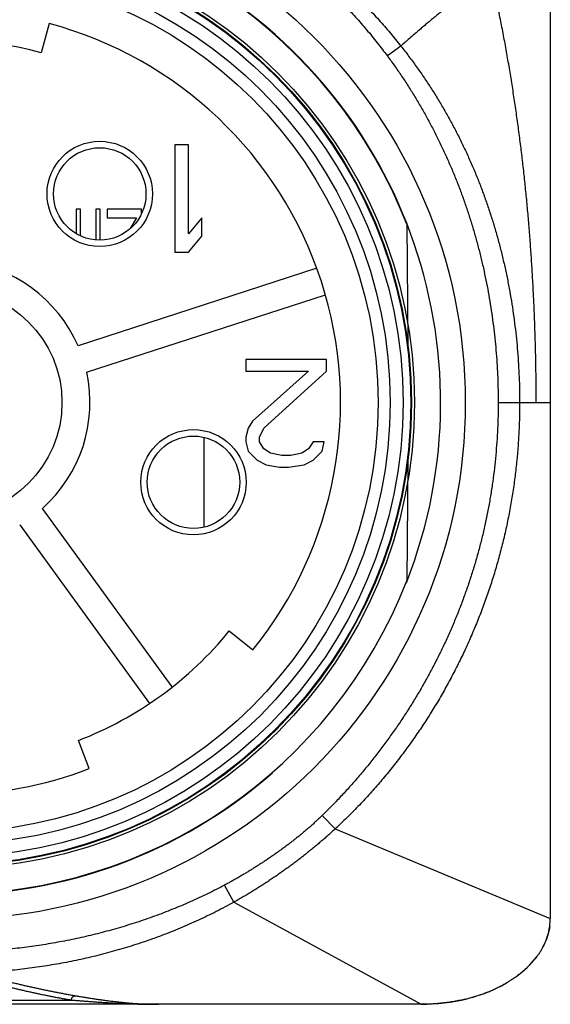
# Model space of a CAD drawing. Header units: millimetres. Extents: x 0 to 1076, y 0 to 742.
# Tile 36 of 132: x 152 to 164, y 367 to 390. Entities that reach past the tile are written whole.
import ezdxf

# ---------------------------------------------------------------- set-up
doc = ezdxf.new("R2010")
doc.units = ezdxf.units.MM
doc.header["$LTSCALE"] = 0.454724
for name, color, linetype in [('NoLayerName_001', 7, 'Continuous'), ('NoLayerName_004', 7, 'Continuous'), ('NoLayerName_006', 7, 'Continuous'), ('NoLayerName_007', 7, 'Continuous')]:
    doc.layers.add(name, color=color, linetype=linetype)

msp = doc.modelspace()

# ---------------------------------------------------------------- linework, layer by layer
at = {"layer": 'NoLayerName_001', "color": 60, "linetype": 'Continuous', "lineweight": 25}
for p, q in [((164, 389.85), (164, 368.6)), ((152.348902, 389.417499), (152.168712, 388.741088)), ((160.526871, 388.895761), (160.214022, 388.663927)), ((152.98, 385.1), (152.98, 384.530678)), ((153.08, 385.1), (152.98, 385.1)), ((153.08, 384.478839), (153.08, 385.1)), ((153.44, 385.1), (153.44, 384.383983)), ((153.54, 385.1), (153.44, 385.1)), ((153.54, 384.380054), (153.54, 385.1)), ((153.7, 385.1), (153.7, 384.895745)), ((154.5, 385.1), (153.7, 385.1)), ((154.5, 385.003108), (154.5, 385.1)), ((153.7, 384.895745), (154.38, 384.895745)), ((154.38, 384.895745), (154.233844, 384.646968)), ((160.663804, 384.747607), (160.68808, 381.965856)), ((158.572454, 383.727084), (153.022798, 381.923892)), ((153.223659, 381.305705), (158.773315, 383.108898)), ((162.788801, 380.6), (164.00017, 380.6)), ((155.94408, 379.792272), (155.94408, 377.698404)), ((160.68808, 379.234144), (160.663804, 376.452393)), ((155.208783, 373.983649), (152.193192, 378.134253)), ((151.667331, 377.752193), (154.682922, 373.601588)), ((156.539736, 375.288458), (157.083097, 374.847143)), ((153.282494, 372.085844), (153.030687, 372.738985)), ((159.002294, 370.684054), (158.69947, 370.994319)), ((159.002294, 370.684054), (164.000099, 368.6)), ((156.642179, 368.974309), (156.43042, 369.373012)), ((156.642179, 368.974309), (161.000071, 366.6)), ((161, 366.6), (139, 366.6)), ((147.130471, 366.7), (152.869529, 366.7))]:
    msp.add_line(p, q, dxfattribs=at)
msp.add_lwpolyline([(161.000071, 366.6), (161.12803, 366.601839), (161.405316, 366.618433), (161.674716, 366.651349), (161.935758, 366.699816), (162.032356, 366.722148)], dxfattribs=at)
for radius in [12.025, 10.8425, 10.28, 10, 2.65]:
    msp.add_circle((150, 380.6), radius, dxfattribs=at)
for centre, radius, start, end in [((150, 380.599969), 11.442011, 21.2533161, 158.7466839), ((150, 380.6), 9.125, 320.9166667, 75.0833334), ((150, 380.6), 8.425, 75.0833334, 104.9166666), ((150, 380.6), 3.3, 23.651928, 84.348072), ((150, 380.6), 3.3, 311.651928, 12.348072), ((150, 380.600031), 11.442011, 201.2533161, 338.7466839), ((150, 380.6), 8.425, 291.0833333, 320.9166667), ((150, 380.6), 9.125, 248.9166666, 291.0833333), ((162.667413, 368.600425), 1.332686, 352.063146, 359.9817252)]:
    msp.add_arc(centre, radius, start, end, dxfattribs=at)
for start_param, end_param in [(2.803619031, 3.04878151), (2.393102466, 2.672590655), (1.975395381, 2.292894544), (1.570796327, 1.923020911)]:
    msp.add_ellipse((161, 368.6), major_axis=(-3, 0), ratio=0.666666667, start_param=start_param, end_param=end_param, dxfattribs=at)
for points, knots in [([(150.146909, 393.968702), (150.279215, 393.964261), (150.544042, 393.958151), (150.940712, 393.932325), (151.336787, 393.896562), (151.731829, 393.849086), (152.125467, 393.790403), (152.517311, 393.720405), (152.906977, 393.639152), (153.294086, 393.546647), (153.678287, 393.442952), (154.059262, 393.328182), (154.4367, 393.202437), (154.810292, 393.065821), (155.179728, 392.918435), (155.544699, 392.760381), (155.904893, 392.591764), (156.260001, 392.412685), (156.60973, 392.223294), (156.953792, 392.02374), (157.291897, 391.814172), (157.623754, 391.594738), (157.949073, 391.365589), (158.267565, 391.126874), (158.57892, 390.878755), (158.882806, 390.621425), (159.178868, 390.355119), (159.466698, 390.080049), (159.74603, 389.796543), (160.016068, 389.504504), (160.277979, 389.205419), (160.443148, 388.998303), (160.526871, 388.895761)], [0, 0, 0, 0, 0.397141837, 0.794578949, 1.192249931, 1.590093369, 1.988048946, 2.386058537, 2.784067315, 3.182025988, 3.579915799, 3.977744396, 4.375519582, 4.773248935, 5.170940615, 5.568604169, 5.966251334, 6.363896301, 6.761553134, 7.159235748, 7.556959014, 7.95473957, 8.352596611, 8.750552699, 9.148632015, 9.546803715, 9.944981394, 10.343082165, 10.741030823, 11.138761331, 11.536218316, 11.9333586, 11.9333586, 11.9333586, 11.9333586]), ([(150.146897, 393.714842), (150.276406, 393.712783), (150.53561, 393.711648), (150.924113, 393.692014), (151.312138, 393.66176), (151.699225, 393.619027), (152.084943, 393.564417), (152.468853, 393.497871), (152.850517, 393.419509), (153.229513, 393.32939), (153.605456, 393.227623), (153.978005, 393.114351), (154.346835, 392.989706), (154.71162, 392.853823), (155.072037, 392.706834), (155.427758, 392.548874), (155.77846, 392.380075), (156.123813, 392.200573), (156.463496, 392.010528), (156.797188, 391.810101), (157.124564, 391.599454), (157.445301, 391.378748), (157.759076, 391.148143), (158.065565, 390.907804), (158.364424, 390.657896), (158.655324, 390.398661), (158.937964, 390.130425), (159.211983, 389.85348), (159.477167, 389.568233), (159.732765, 389.274686), (159.980014, 388.974343), (160.135249, 388.766748), (160.214022, 388.663927)], [0, 0, 0, 0, 0.388575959, 0.777485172, 1.166668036, 1.556059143, 1.945588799, 2.335184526, 2.724772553, 3.114281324, 3.503686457, 3.893007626, 4.282263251, 4.671469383, 5.06064065, 5.449791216, 5.838935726, 6.228088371, 6.617257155, 7.00644929, 7.395674, 7.784943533, 8.174274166, 8.563687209, 8.953207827, 9.34281543, 9.732437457, 10.121997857, 10.511420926, 10.900632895, 11.289563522, 11.678147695, 11.678147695, 11.678147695, 11.678147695]), ([(162.703995, 390.183912), (162.687453, 390.189592), (162.654691, 390.20218), (162.603237, 390.213807), (162.551047, 390.221205), (162.498382, 390.223577), (162.445787, 390.22132), (162.393562, 390.214891), (162.341943, 390.204765), (162.291113, 390.191398), (162.241171, 390.175195), (162.192121, 390.156526), (162.143913, 390.135758), (162.096494, 390.113242), (162.049779, 390.089346), (162.003717, 390.064279), (161.958279, 390.038147), (161.913406, 390.011073), (161.869047, 389.983171), (161.825147, 389.954557), (161.781644, 389.925349), (161.738514, 389.8956), (161.695732, 389.865354), (161.653273, 389.834656), (161.611111, 389.803548), (161.569221, 389.772075), (161.527575, 389.740282), (161.48615, 389.708207), (161.444932, 389.675869), (161.403908, 389.643288), (161.363064, 389.610483), (161.322386, 389.577472), (161.28186, 389.544275), (161.241472, 389.510911), (161.201207, 389.477399), (161.161055, 389.443754), (161.121006, 389.409986), (161.081051, 389.376107), (161.041183, 389.342125), (160.988116, 389.296711), (160.948467, 389.262473), (160.922, 389.239687)], [0, 0, 0, 0, 0.052469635, 0.105113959, 0.157825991, 0.210462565, 0.263013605, 0.315580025, 0.368169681, 0.42070408, 0.473159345, 0.525611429, 0.578093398, 0.630592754, 0.68306294, 0.735490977, 0.787898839, 0.840300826, 0.892703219, 0.945105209, 0.997501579, 1.049893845, 1.102285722, 1.154679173, 1.207074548, 1.259470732, 1.311865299, 1.364256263, 1.416644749, 1.46903199, 1.521418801, 1.573805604, 1.626192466, 1.678579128, 1.730965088, 1.783350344, 1.835735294, 1.888120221, 1.940505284, 1.992890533, 2.097661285, 2.097661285, 2.097661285, 2.097661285]), ([(163.673946, 380.6), (163.673278, 380.72864), (163.672611, 380.98593), (163.6676, 381.371845), (163.660147, 381.757728), (163.649786, 382.143551), (163.636597, 382.529284), (163.620513, 382.914899), (163.601508, 383.30037), (163.579534, 383.685674), (163.554535, 384.070793), (163.526454, 384.455709), (163.495236, 384.840405), (163.460825, 385.224864), (163.423165, 385.609068), (163.382204, 385.992984), (163.337912, 386.376575), (163.290254, 386.759794), (163.2392, 387.142591), (163.184717, 387.52492), (163.126772, 387.90673), (163.065336, 388.287976), (163.000365, 388.668606), (162.93187, 389.04858), (162.859661, 389.427817), (162.784289, 389.806393), (162.73046, 390.058016), (162.703995, 390.183912)], [0, 0, 0, 0, 0.385924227, 0.771868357, 1.157824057, 1.543783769, 1.929740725, 2.315688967, 2.701623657, 3.08754707, 3.473468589, 3.85939916, 4.245351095, 4.63133809, 5.017375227, 5.403470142, 5.789610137, 6.175780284, 6.561966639, 6.948156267, 7.334337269, 7.720498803, 8.106631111, 8.492725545, 8.878774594, 9.264771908, 9.650712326, 9.650712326, 9.650712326, 9.650712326]), ([(160.922, 389.239687), (160.895599, 389.216827), (160.829554, 389.159724), (160.697876, 389.045045), (160.592657, 388.953161), (160.526871, 388.895761)], [0, 0, 0, 0, 0.1047700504, 0.2619233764, 0.5238447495, 0.5238447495, 0.5238447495, 0.5238447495]), ([(160.526871, 388.895761), (160.587263, 388.817435), (160.709467, 388.661795), (160.884488, 388.421955), (161.054483, 388.178412), (161.218442, 387.930641), (161.376485, 387.678996), (161.528428, 387.423595), (161.674172, 387.164618), (161.813588, 386.902219), (161.946615, 386.636569), (162.073254, 386.367853), (162.193502, 386.096243), (162.307358, 385.821911), (162.414819, 385.545029), (162.515884, 385.265769), (162.610552, 384.9843), (162.698824, 384.700782), (162.780747, 384.415377), (162.856371, 384.128233), (162.925747, 383.839497), (162.988928, 383.549318), (163.045963, 383.257842), (163.096904, 382.965217), (163.141806, 382.671591), (163.180696, 382.377107), (163.213585, 382.081904), (163.240461, 381.786124), (163.261402, 381.489907), (163.276163, 381.193393), (163.285692, 380.896728), (163.286223, 380.69889), (163.287216, 380.6)], [0, 0, 0, 0, 0.296713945, 0.593586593, 0.890583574, 1.187670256, 1.484812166, 1.781975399, 2.07912704, 2.376236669, 2.673298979, 2.970328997, 3.267337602, 3.564330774, 3.861309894, 4.15827204, 4.455210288, 4.752120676, 5.049020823, 5.345928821, 5.642856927, 5.9398118, 6.236794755, 6.53380201, 6.83082493, 7.127850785, 7.424864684, 7.721850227, 8.018789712, 8.315664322, 8.61245433, 8.90913929, 8.90913929, 8.90913929, 8.90913929]), ([(160.214022, 388.663927), (160.270028, 388.586474), (160.38339, 388.432477), (160.545514, 388.195764), (160.702884, 387.955768), (160.854587, 387.712037), (161.000791, 387.46491), (161.141373, 387.214511), (161.276291, 386.961024), (161.405481, 386.704606), (161.528909, 386.445413), (161.646566, 386.183592), (161.758447, 385.91928), (161.864543, 385.652616), (161.964849, 385.383737), (162.059359, 385.112781), (162.148065, 384.839884), (162.230964, 384.565178), (162.30807, 384.288793), (162.379401, 384.010854), (162.444974, 383.731485), (162.504807, 383.45081), (162.558917, 383.168952), (162.607322, 382.886035), (162.650041, 382.602185), (162.687079, 382.31753), (162.718435, 382.032199), (162.744087, 381.746326), (162.764095, 381.460041), (162.778214, 381.173476), (162.787339, 380.886769), (162.787849, 380.695573), (162.788801, 380.600002)], [0, 0, 0, 0, 0.286741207, 0.573613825, 0.860596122, 1.147663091, 1.434786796, 1.721936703, 2.009080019, 2.296183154, 2.583236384, 2.870252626, 3.157242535, 3.444213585, 3.73117026, 4.018114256, 4.305044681, 4.591961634, 4.878876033, 5.16579899, 5.45273855, 5.739699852, 6.026685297, 6.313694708, 6.600725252, 6.887766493, 7.17480137, 7.46181192, 7.748779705, 8.035685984, 8.322511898, 8.609238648, 8.609238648, 8.609238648, 8.609238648]), ([(162.788801, 380.600002), (162.787628, 380.497991), (162.786991, 380.293876), (162.775781, 379.98781), (162.758429, 379.681909), (162.733821, 379.376379), (162.702244, 379.071416), (162.663612, 378.767217), (162.617936, 378.463981), (162.565204, 378.161903), (162.505402, 377.86118), (162.438537, 377.561991), (162.36468, 377.264491), (162.283893, 376.968825), (162.19624, 376.67514), (162.101784, 376.38358), (162.000588, 376.094292), (161.892714, 375.807419), (161.778228, 375.523107), (161.657188, 375.241506), (161.529684, 374.962754), (161.395835, 374.686983), (161.255755, 374.414324), (161.109557, 374.144911), (160.957358, 373.878877), (160.799271, 373.616354), (160.635411, 373.357475), (160.465892, 373.102372), (160.290818, 372.851164), (160.110282, 372.603951), (159.924362, 372.360817), (159.73314, 372.121836), (159.536687, 371.887106), (159.335146, 371.65669), (159.128372, 371.430973), (158.917224, 371.209355), (158.771647, 371.066389), (158.69947, 370.994319)], [0, 0, 0, 0, 0.306052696, 0.612291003, 0.918678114, 1.22517819, 1.531756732, 1.838380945, 2.145020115, 2.451645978, 2.758233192, 3.064770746, 3.371269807, 3.67774225, 3.984198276, 4.290646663, 4.597095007, 4.903549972, 5.210017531, 5.516503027, 5.823006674, 6.129521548, 6.436037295, 6.742540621, 7.049015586, 7.355443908, 7.661805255, 7.968077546, 8.274242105, 8.580320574, 8.886354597, 9.192385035, 9.498451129, 9.804557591, 10.110664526, 10.41673268, 10.722727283, 10.722727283, 10.722727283, 10.722727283]), ([(163.287212, 380.6), (163.285559, 380.476731), (163.284667, 380.230058), (163.268832, 379.860251), (163.24431, 379.49077), (163.209525, 379.121954), (163.164883, 378.754121), (163.110254, 378.387595), (163.04566, 378.022699), (162.971063, 377.659749), (162.886508, 377.299039), (162.792109, 376.940826), (162.687964, 376.585364), (162.574175, 376.232905), (162.450841, 375.883701), (162.318063, 375.538004), (162.175943, 375.196066), (162.024577, 374.858135), (161.864089, 374.52444), (161.694599, 374.195207), (161.516227, 373.870661), (161.329093, 373.551025), (161.133318, 373.236525), (160.929021, 372.927385), (160.716338, 372.623841), (160.495395, 372.326177), (160.266321, 372.034721), (160.029226, 371.749841), (159.784333, 371.471794), (159.531458, 371.201265), (159.271927, 370.937338), (159.091533, 370.769101), (159.002294, 370.684054)], [0, 0, 0, 0, 0.369840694, 0.739930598, 1.11021277, 1.480632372, 1.851137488, 2.221679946, 2.592216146, 2.962708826, 3.333147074, 3.703540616, 4.073897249, 4.444222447, 4.814519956, 5.1847924, 5.555041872, 5.925273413, 6.295503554, 6.665750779, 7.036032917, 7.406367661, 7.77677309, 8.147268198, 8.517871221, 8.888551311, 9.259231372, 9.629840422, 10.000317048, 10.370610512, 10.74068187, 11.110505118, 11.110505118, 11.110505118, 11.110505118]), ([(158.69947, 370.994319), (158.677094, 370.972752), (158.632534, 370.929411), (158.564512, 370.865629), (158.495807, 370.802571), (158.426314, 370.740369), (158.356094, 370.678984), (158.285161, 370.618422), (158.213543, 370.558678), (158.141261, 370.49975), (158.068344, 370.441621), (157.994828, 370.38426), (157.920744, 370.327637), (157.846124, 370.271721), (157.771002, 370.216481), (157.695409, 370.161886), (157.619377, 370.107906), (157.542937, 370.054508), (157.466093, 370.001701), (157.388844, 369.949488), (157.311193, 369.897877), (157.233141, 369.846874), (157.154689, 369.796484), (157.075839, 369.746713), (156.996594, 369.697567), (156.916951, 369.649061), (156.836906, 369.60122), (156.756454, 369.554071), (156.675594, 369.507631), (156.594304, 369.461959), (156.512649, 369.416952), (156.457794, 369.387723), (156.43042, 369.373012)], [0, 0, 0, 0, 0.093232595, 0.186477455, 0.279732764, 0.372996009, 0.466263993, 0.559532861, 0.652798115, 0.746054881, 0.839303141, 0.932547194, 1.025790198, 1.119033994, 1.212279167, 1.30552511, 1.39877009, 1.492012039, 1.585251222, 1.678488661, 1.771725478, 1.864962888, 1.958202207, 2.051444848, 2.144692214, 2.237943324, 2.331195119, 2.42444502, 2.517691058, 2.610931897, 2.704166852, 2.797395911, 2.797395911, 2.797395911, 2.797395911]), ([(159.002294, 370.684054), (158.973632, 370.657701), (158.916505, 370.604768), (158.82959, 370.526697), (158.741957, 370.449407), (158.653495, 370.373041), (158.564259, 370.297559), (158.474263, 370.222968), (158.383528, 370.149265), (158.292075, 370.076448), (158.199926, 370.004515), (158.1071, 369.933465), (158.01362, 369.863295), (157.919504, 369.794004), (157.824775, 369.725587), (157.729443, 369.658045), (157.633514, 369.591379), (157.536994, 369.525591), (157.439886, 369.460681), (157.342195, 369.39665), (157.243928, 369.333497), (157.145089, 369.271231), (157.045674, 369.20988), (156.94569, 369.14946), (156.845112, 369.090041), (156.744033, 369.031488), (156.676082, 368.993451), (156.642179, 368.974308)], [0, 0, 0, 0, 0.116807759, 0.233635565, 0.35048195, 0.467344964, 0.584222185, 0.701110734, 0.818007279, 0.934908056, 1.05180887, 1.168705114, 1.285591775, 1.402463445, 1.519314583, 1.636145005, 1.752960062, 1.869765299, 1.986566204, 2.103368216, 2.220176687, 2.336993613, 2.453814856, 2.570636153, 2.687453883, 2.804265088, 2.92106749, 2.92106749, 2.92106749, 2.92106749]), ([(156.43042, 369.373012), (156.364568, 369.338795), (156.233291, 369.269484), (156.033686, 369.170703), (155.832546, 369.075002), (155.629664, 368.982943), (155.425207, 368.894375), (155.219242, 368.80934), (155.011861, 368.727827), (154.803147, 368.649838), (154.593175, 368.575367), (154.382011, 368.504406), (154.169718, 368.436944), (153.956358, 368.372969), (153.741994, 368.312472), (153.526687, 368.255441), (153.310499, 368.201865), (153.093491, 368.151734), (152.875718, 368.105042), (152.657233, 368.061784), (152.43809, 368.021957), (152.218343, 367.985554), (151.998044, 367.952571), (151.777246, 367.923003), (151.556006, 367.896842), (151.334382, 367.874099), (151.112433, 367.854793), (150.890222, 367.838956), (150.667812, 367.826569), (150.445266, 367.817805), (150.222649, 367.812123), (150.074207, 367.811802), (150, 367.811208)], [0, 0, 0, 0, 0.222634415, 0.445327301, 0.668070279, 0.89085292, 1.113662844, 1.336485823, 1.559305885, 1.782105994, 2.004880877, 2.227637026, 2.450380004, 2.673113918, 2.895841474, 3.11856403, 3.34128165, 3.563994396, 3.786706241, 4.009421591, 4.23214411, 4.454876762, 4.677621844, 4.900381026, 5.123155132, 5.345938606, 5.56872031, 5.791489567, 6.014236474, 6.236951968, 6.459627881, 6.682256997, 6.682256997, 6.682256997, 6.682256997]), ([(156.642179, 368.974309), (156.574671, 368.93759), (156.440135, 368.86321), (156.235303, 368.757213), (156.028737, 368.654541), (155.820203, 368.555813), (155.609884, 368.460881), (155.397853, 368.369806), (155.184213, 368.28259), (154.96905, 368.199252), (154.752452, 368.11979), (154.5345, 368.04418), (154.315271, 367.972402), (154.094841, 367.904434), (153.873286, 367.840253), (153.650681, 367.779838), (153.427102, 367.723167), (153.20262, 367.670217), (152.9773, 367.62097), (152.751204, 367.575411), (152.524392, 367.53352), (152.296926, 367.49528), (152.068865, 367.460673), (151.84027, 367.429682), (151.611205, 367.402285), (151.381733, 367.378484), (151.151917, 367.358296), (150.921824, 367.341747), (150.691522, 367.328813), (150.461075, 367.319669), (150.230554, 367.313746), (150.076842, 367.313412), (150, 367.312793)], [0, 0, 0, 0, 0.230543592, 0.461156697, 0.69182751, 0.922542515, 1.15328661, 1.38404323, 1.614794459, 1.845521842, 2.076220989, 2.306900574, 2.537567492, 2.768226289, 2.998879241, 3.229526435, 3.460165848, 3.690795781, 3.921421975, 4.15205091, 4.3826876, 4.613335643, 4.843997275, 5.074673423, 5.305363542, 5.536061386, 5.766756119, 5.99743721, 6.228094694, 6.458719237, 6.689302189, 6.919835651, 6.919835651, 6.919835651, 6.919835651]), ([(163.987236, 368.416419), (163.985309, 368.403856), (163.981708, 368.378655), (163.974753, 368.34105), (163.966868, 368.303518), (163.957887, 368.266096), (163.94786, 368.228792), (163.93678, 368.191621), (163.924653, 368.154596), (163.911482, 368.117731), (163.897273, 368.081038), (163.882028, 368.044532), (163.865752, 368.008225), (163.848448, 367.972131), (163.830122, 367.936264), (163.810776, 367.900637), (163.790416, 367.865263), (163.769043, 367.830157), (163.74667, 367.795326), (163.723278, 367.760807), (163.698998, 367.726519), (163.68199, 367.704134), (163.67355, 367.692829)], [0, 0, 0, 0, 0.0381301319, 0.0763592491, 0.1147029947, 0.1531766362, 0.1917950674, 0.2305728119, 0.2695240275, 0.3086625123, 0.3480017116, 0.3875547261, 0.4273343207, 0.4673529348, 0.5076226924, 0.5481554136, 0.5889626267, 0.6300555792, 0.6714447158, 0.7131385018, 0.7551444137, 0.7974692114, 0.7974692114, 0.7974692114, 0.7974692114]), ([(163.673606, 367.692786), (163.666668, 367.683878), (163.652866, 367.665915), (163.631402, 367.639437), (163.609403, 367.613129), (163.586798, 367.587056), (163.563614, 367.561208), (163.53985, 367.535594), (163.515514, 367.510221), (163.490612, 367.485092), (163.465149, 367.460215), (163.43913, 367.435595), (163.412562, 367.411238), (163.385451, 367.387148), (163.357801, 367.363333), (163.329619, 367.339797), (163.30091, 367.316547), (163.271681, 367.293588), (163.241936, 367.270926), (163.211682, 367.248566), (163.180924, 367.226515), (163.149669, 367.204778), (163.117921, 367.183361), (163.085689, 367.162266), (163.05297, 367.141515), (163.019816, 367.121041), (162.997386, 367.107792), (162.986173, 367.101094)], [0, 0, 0, 0, 0.0338733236, 0.0679548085, 0.1022469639, 0.1367520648, 0.1714721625, 0.2064090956, 0.2415645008, 0.2769398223, 0.312536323, 0.3483550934, 0.3843970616, 0.4206630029, 0.4571535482, 0.4938691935, 0.5308103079, 0.5679771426, 0.6053698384, 0.642988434, 0.6808328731, 0.7189030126, 0.7571986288, 0.79571912, 0.8344628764, 0.8734279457, 0.9126121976, 0.9126121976, 0.9126121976, 0.9126121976]), ([(150.970574, 367.116848), (151.001932, 367.108657), (151.064625, 367.092184), (151.158809, 367.068027), (151.253079, 367.044201), (151.347448, 367.020766), (151.44191, 366.997707), (151.536466, 366.975027), (151.631113, 366.952725), (151.725851, 366.930803), (151.820677, 366.909261), (151.91559, 366.888098), (152.010589, 366.867316), (152.105673, 366.846928), (152.200844, 366.826951), (152.296103, 366.8074), (152.391449, 366.78829), (152.486883, 366.769639), (152.582406, 366.751455), (152.67802, 366.733778), (152.773714, 366.716538), (152.837598, 366.705555), (152.869529, 366.7)], [0, 0, 0, 0, 0.097231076, 0.194463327, 0.291696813, 0.388931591, 0.48616772, 0.583405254, 0.680644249, 0.777884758, 0.875126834, 0.972370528, 1.0696157, 1.166861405, 1.264106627, 1.36135055, 1.458592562, 1.555832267, 1.653069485, 1.75030427, 1.847536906, 1.944767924, 1.944767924, 1.944767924, 1.944767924]), ([(151.062482, 367.216411), (151.093886, 367.208212), (151.156669, 367.191717), (151.250993, 367.167544), (151.345404, 367.143711), (151.439917, 367.120277), (151.534525, 367.097225), (151.629228, 367.074558), (151.724023, 367.052275), (151.818909, 367.030376), (151.913884, 367.008858), (152.008946, 366.987721), (152.104093, 366.966964), (152.199325, 366.946602), (152.294644, 366.92665), (152.39005, 366.907124), (152.485543, 366.888039), (152.581124, 366.869411), (152.676792, 366.851251), (152.772553, 366.833595), (152.868391, 366.816376), (152.932372, 366.805405), (152.964351, 366.799856)], [0, 0, 0, 0, 0.097370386, 0.194741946, 0.292114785, 0.389488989, 0.486864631, 0.584241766, 0.681620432, 0.779000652, 0.876382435, 0.973765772, 1.071150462, 1.168535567, 1.265920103, 1.363303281, 1.460684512, 1.558063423, 1.655439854, 1.752813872, 1.850185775, 1.947556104, 1.947556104, 1.947556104, 1.947556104]), ([(162.032302, 366.722154), (162.049719, 366.726528), (162.08453, 366.735088), (162.136383, 366.748928), (162.18786, 366.76333), (162.238915, 366.778399), (162.289541, 366.794097), (162.339718, 366.810425), (162.389431, 366.827374), (162.438664, 366.844937), (162.487401, 366.863107), (162.535626, 366.881876), (162.583321, 366.901238), (162.630472, 366.921185), (162.677062, 366.941709), (162.723075, 366.962805), (162.768494, 366.984463), (162.813303, 367.00668), (162.85749, 367.029439), (162.901021, 367.052764), (162.943945, 367.076537), (162.972082, 367.093006), (162.986151, 367.10113)], [0, 0, 0, 0, 0.053872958, 0.107541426, 0.160996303, 0.214229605, 0.267233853, 0.320001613, 0.372525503, 0.424798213, 0.476812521, 0.528561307, 0.580037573, 0.631234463, 0.682145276, 0.73276349, 0.783082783, 0.83309705, 0.882800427, 0.932187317, 0.981252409, 1.029990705, 1.029990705, 1.029990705, 1.029990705]), ([(152.869529, 366.7), (152.869648, 366.702478), (152.869751, 366.707462), (152.870727, 366.714906), (152.872181, 366.722309), (152.87419, 366.729624), (152.876721, 366.736802), (152.87977, 366.743797), (152.883323, 366.750561), (152.887371, 366.757048), (152.891904, 366.763209), (152.89691, 366.768998), (152.902378, 366.774361), (152.908261, 366.779276), (152.914508, 366.783723), (152.921071, 366.787681), (152.9279, 366.791128), (152.934947, 366.794043), (152.942161, 366.796411), (152.949497, 366.798183), (152.956899, 366.799439), (152.961878, 366.79967), (152.96435, 366.79986)], [0, 0, 0, 0, 0.0074434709, 0.0149411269, 0.0224851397, 0.0300662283, 0.0376745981, 0.0453008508, 0.0529368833, 0.0605767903, 0.0682177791, 0.0758610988, 0.0835118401, 0.0911710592, 0.0988342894, 0.1064938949, 0.1141401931, 0.1217625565, 0.1293505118, 0.1368948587, 0.1443888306, 0.1518293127, 0.1518293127, 0.1518293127, 0.1518293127]), ([(152.96435, 366.79986), (152.996295, 366.794458), (153.060168, 366.783577), (153.156054, 366.767718), (153.252001, 366.752206), (153.348033, 366.73714), (153.444168, 366.722562), (153.540418, 366.70853), (153.636788, 366.695097), (153.733273, 366.682316), (153.829864, 366.670243), (153.926553, 366.658932), (154.023331, 366.648438), (154.12019, 366.638816), (154.217122, 366.63012), (154.314118, 366.622405), (154.41117, 366.615724), (154.508269, 366.610137), (154.605407, 366.605683), (154.702575, 366.602473), (154.799765, 366.600351), (154.864569, 366.600224), (154.896968, 366.6)], [0, 0, 0, 0, 0.097193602, 0.194378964, 0.291567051, 0.3887695, 0.485998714, 0.583266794, 0.680571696, 0.777901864, 0.875246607, 0.972596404, 1.069942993, 1.167279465, 1.264600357, 1.361901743, 1.459181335, 1.556438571, 1.653674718, 1.750892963, 1.848098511, 1.945298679, 1.945298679, 1.945298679, 1.945298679]), ([(152.869529, 366.7), (152.903245, 366.697153), (152.970672, 366.691402), (153.071843, 366.683124), (153.173033, 366.675084), (153.27425, 366.667342), (153.375497, 366.659911), (153.476776, 366.652818), (153.578086, 366.646082), (153.679427, 366.639722), (153.780795, 366.633758), (153.882187, 366.62821), (153.983603, 366.623098), (154.085039, 366.61844), (154.186492, 366.614256), (154.287961, 366.610566), (154.389444, 366.607389), (154.490937, 366.604747), (154.592438, 366.602652), (154.693945, 366.60115), (154.795456, 366.600162), (154.863131, 366.600104), (154.896968, 366.6)], [0, 0, 0, 0, 0.101508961, 0.203016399, 0.304524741, 0.4060366, 0.507554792, 0.609081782, 0.710616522, 0.812156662, 0.913700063, 1.015244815, 1.116789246, 1.218331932, 1.319871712, 1.4214077, 1.522939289, 1.624466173, 1.72598835, 1.827506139, 1.929020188, 2.030531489, 2.030531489, 2.030531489, 2.030531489]), ([(162.032302, 366.722135), (162.010223, 366.716942), (161.966031, 366.706266), (161.899237, 366.691842), (161.831981, 366.678324), (161.764261, 366.665894), (161.696124, 366.654509), (161.627606, 366.644186), (161.558746, 366.634928), (161.48958, 366.62674), (161.420148, 366.619628), (161.350487, 366.613595), (161.280634, 366.60865), (161.210628, 366.604786), (161.140506, 366.602054), (161.070307, 366.600284), (161.023482, 366.600185), (161.000068, 366.6)], [0, 0, 0, 0, 0.068045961, 0.136381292, 0.204986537, 0.273841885, 0.342927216, 0.412222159, 0.481706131, 0.551358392, 0.621158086, 0.69108429, 0.761116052, 0.831232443, 0.901412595, 0.971635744, 1.041881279, 1.041881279, 1.041881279, 1.041881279])]:
    msp.add_open_spline(points, degree=3, knots=knots, dxfattribs=at)
at = {"layer": 'NoLayerName_004', "color": 60, "linetype": 'Continuous', "lineweight": 25}
for p, q in [((155.275, 386.6), (155.275, 384.1)), ((155.5875, 386.6), (155.275, 386.6)), ((155.5875, 384.525532), (155.5875, 386.6)), ((155.9, 384.897872), (155.5875, 384.525532)), ((155.9, 384.47234), (155.9, 384.897872)), ((155.5875, 384.1), (155.9, 384.47234)), ((155.275, 384.1), (155.5875, 384.1)), ((156.925, 381.6), (156.925, 381.334043)), ((158.8, 381.6), (156.925, 381.6)), ((158.8, 381.334043), (158.8, 381.6)), ((156.925, 381.334043), (158.383333, 381.334043)), ((158.383333, 381.334043), (157.08125, 380.16383)), ((157.341667, 380.004255), (158.8, 381.334043)), ((157.08125, 380.16383), (156.977083, 380.004255)), ((156.977083, 380.004255), (156.925, 379.791489)), ((157.2375, 379.791489), (157.341667, 380.004255)), ((156.925, 379.791489), (156.925, 379.685106)), ((156.925, 379.685106), (156.977083, 379.47234)), ((157.2375, 379.685106), (157.2375, 379.791489)), ((157.341667, 379.525532), (157.2375, 379.685106)), ((158.4875, 379.685106), (158.383333, 379.525532)), ((158.747917, 379.685106), (158.4875, 379.685106)), ((158.695833, 379.47234), (158.747917, 379.685106)), ((156.977083, 379.47234), (157.185417, 379.259574)), ((157.497917, 379.419149), (157.341667, 379.525532)), ((157.758333, 379.365957), (157.497917, 379.419149)), ((157.966667, 379.365957), (157.758333, 379.365957)), ((158.227083, 379.419149), (157.966667, 379.365957)), ((158.383333, 379.525532), (158.227083, 379.419149)), ((158.4875, 379.259574), (158.695833, 379.47234)), ((157.185417, 379.259574), (157.39375, 379.153191)), ((157.39375, 379.153191), (157.70625, 379.1)), ((157.914583, 379.1), (158.279167, 379.153191)), ((158.279167, 379.153191), (158.4875, 379.259574)), ((157.70625, 379.1), (157.914583, 379.1))]:
    msp.add_line(p, q, dxfattribs=at)
at = {"layer": 'NoLayerName_006', "color": 60, "linetype": 'Continuous', "lineweight": 25}
for centre, radius in [((153.526712, 385.454102), 1.225), ((153.526712, 385.454102), 1.075), ((155.706339, 378.745898), 1.225), ((155.706339, 378.745898), 1.075)]:
    msp.add_circle(centre, radius, dxfattribs=at)
at = {"layer": 'NoLayerName_007', "color": 60, "linetype": 'Continuous', "lineweight": 25}
for radius in [10.775, 10.76, 10.578015]:
    msp.add_circle((150, 380.6), radius, dxfattribs=at)
msp.add_arc((150, 380.6), 11.45, 338.5186327, 311.2277814, dxfattribs=at)

doc.saveas('drawing.dxf')
